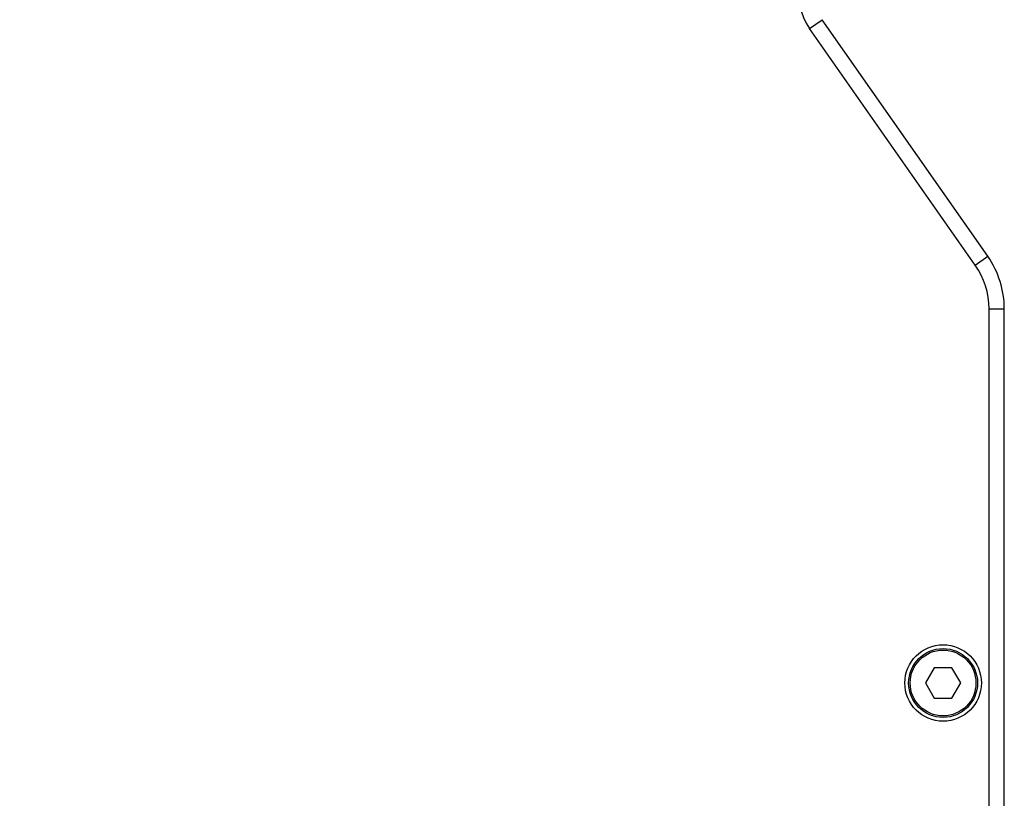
# Model space of a CAD drawing. Header units: millimetres. Extents: x 166 to 626, y 114 to 458.
# Tile 5 of 14: x 350 to 414, y 286 to 337. Entities that reach past the tile are written whole.
import ezdxf

# ---------------------------------------------------------------- set-up
doc = ezdxf.new("R2010")
doc.units = ezdxf.units.MM
doc.header["$LTSCALE"] = 46.255
doc.header["$PDMODE"] = 3
doc.header["$PDSIZE"] = 8
doc.layers.get('0').update_dxf_attribs({"linetype": 'CONTINUOUS'})
doc.layers.get('Defpoints').update_dxf_attribs({"linetype": 'CONTINUOUS'})
doc.layers.add('00-LINE-LASER-SCANNERDIMENSION', color=7, linetype='CONTINUOUS')
doc.layers.add('00_COMPONENTS', color=7, linetype='CONTINUOUS')
doc.styles.add('尺寸值样式', font='兰亭黑 GBK.TTF', dxfattribs={"height": 4})
doc.dimstyles.new('1直线标注', dxfattribs={"dimtxt": 4, "dimasz": 3, "dimexe": 2.5, "dimexo": 0, "dimtad": 1, "dimdec": 1, "dimdsep": 46, "dimtxsty": '尺寸值样式', "dimcen": 0, "dimclrd": 8, "dimclre": 8, "dimclrt": 7, "dimadec": 0, "dimazin": 0, "dimtp": 0.001, "dimtm": 0.001, "dimtfac": 1, "dimtdec": 1, "dimtmove": 0, "dimatfit": 0, "dimldrblk": '_FILLED', "dimfxl": 1, "dimtolj": 1, "dimlwd": 15, "dimlwe": 15, "dimarcsym": 2})

# ---------------------------------------------------------------- blocks, each defined once
blk = doc.blocks.new('*D8')
at = {"layer": '00-LINE-LASER-SCANNERDIMENSION', "color": 8, "lineweight": 15}
for p, q in [((320.915, 255.735), (320.915, 400.907)), ((408.415, 359.735), (408.415, 400.907)), ((323.915, 398.407), (405.415, 398.407))]:
    blk.add_line(p, q, dxfattribs=at)
at = {"layer": '00-LINE-LASER-SCANNERDIMENSION', "color": 8}
for points in [[(323.915, 398.907), (323.915, 397.907), (320.915, 398.407)], [(405.415, 397.907), (405.415, 398.907), (408.415, 398.407)]]:
    blk.add_solid(points, dxfattribs=at)
at = {"layer": 'Defpoints', "color": 0}
for p in [(408.415, 398.407), (408.415, 359.735), (320.915, 255.735)]:
    blk.add_point(p, dxfattribs=at)
at = {"layer": '00-LINE-LASER-SCANNERDIMENSION', "color": 7, "lineweight": 30, "insert": (364.507, 404.365), "char_height": 4, "attachment_point": 2, "line_spacing_factor": 0.9, "style": '尺寸值样式'}
blk.add_mtext('\\A1;87.5', dxfattribs=at)
blk = doc.blocks.new('_FILLED')
at = {"color": 0, "linetype": 'ByBlock'}
blk.add_solid([(0, 0), (-1, 0.167), (-1, -0.167)], dxfattribs=at)

msp = doc.modelspace()

# ---------------------------------------------------------------- linework, layer by layer
at = {"layer": '00_COMPONENTS'}
for p, q in [((401.691, 336.664), (402.51, 337.237)), ((413.33, 321.785), (402.51, 337.237)), ((412.51, 321.212), (401.691, 336.664)), ((412.51, 321.212), (413.33, 321.785)), ((413.415, 318.344), (414.415, 318.344)), ((413.415, 250.235), (413.415, 318.344)), ((414.415, 250.235), (414.415, 318.344)), ((409.837, 294.917), (409.26, 293.917)), ((410.992, 294.917), (409.837, 294.917)), ((411.569, 293.917), (410.992, 294.917)), ((409.26, 293.917), (409.837, 292.917)), ((410.992, 292.917), (411.569, 293.917)), ((409.837, 292.917), (410.992, 292.917))]:
    msp.add_line(p, q, dxfattribs=at)
for radius in [2.5, 2.25, 2.15]:
    msp.add_circle((410.415, 293.917), radius, dxfattribs=at)
for centre, radius, start, end in [((404.967, 338.958), 4, 125, 215), ((408.415, 318.344), 6, 0, 35), ((408.415, 318.344), 5, 0, 35)]:
    msp.add_arc(centre, radius, start, end, dxfattribs=at)

# ---------------------------------------------------------------- dimensions: what is measured, and where the dimension line sits
at = {"layer": '00-LINE-LASER-SCANNERDIMENSION', "color": 7, "linetype": 'Continuous', "lineweight": 30}
dim = msp.add_linear_dim(base=(408.415, 398.407), p1=(320.915, 255.735), p2=(408.415, 359.735), dimstyle='1直线标注', override={"dimtxsty": '尺寸值样式', "dimldrblk": '_FILLED'}, dxfattribs=at)
dim.commit()
dim.dimension.update_dxf_attribs({"geometry": '*D8', "text_midpoint": (364.507, 398.407), "dimtype": 160})

doc.saveas('drawing.dxf')
